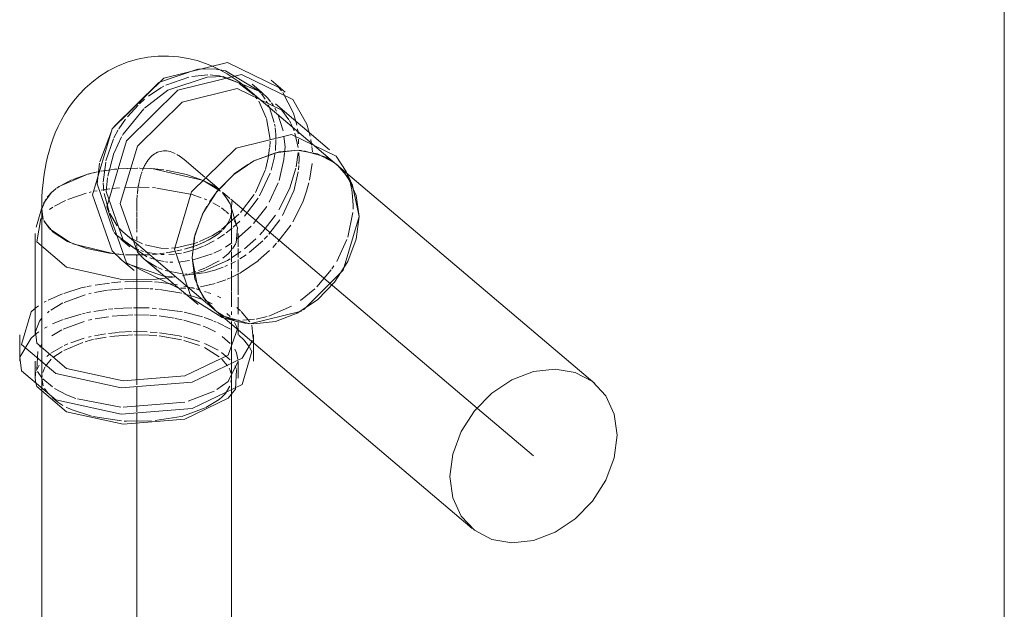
# Model space of a CAD drawing. Header units: millimetres. Extents: x -121 to 34184, y -147 to 33428.
# Tile 129 of 256: x 12624 to 12884, y 28115 to 28270. Entities that reach past the tile are written whole.
import ezdxf

# ---------------------------------------------------------------- set-up
doc = ezdxf.new("R2010")
doc.units = ezdxf.units.MM
doc.linetypes.add('ADSK_Осевая', pattern=[700, 500, -100, 0, -100])
for name, color, linetype, lineweight in [('P-PIPE-____-CNTR', 3, 'ADSK_Осевая', 20), ('P-PIPE-____-IDEN', 2, 'Continuous', 20), ('P-PIPE-____-OTLN', 3, 'Continuous', 20)]:
    doc.layers.add(name, color=color, linetype=linetype, lineweight=lineweight)

# ---------------------------------------------------------------- blocks, each defined once
blk = doc.blocks.new('ADSK_ППР_Отвод канализационный - Отвод раструбный-V6-_3D_ копия 1')
at = {"layer": 'P-PIPE-____-CNTR', "color": 10}
for p, q in [((10644.59, 28233.43), (10650.07, 28228.78)), ((10650.28, 28228.61), (10653.81, 28225.61)), ((10654.68, 28224.87), (10656.65, 28223.2)), ((10656.86, 28223.02), (10668.66, 28213.01)), ((10632.09, 28220.64), (10632.09, 28219.94))]:
    blk.add_line(p, q, dxfattribs=at)
for start_param, end_param in [(5.943418, 6.539134), (0.257351, 0.543446), (5.753736, 5.905474), (0.565687, 0.760762), (0.762612, 0.876879), (0.889209, 1.041347)]:
    blk.add_ellipse((10644.59, 28210.04), major_axis=(-6.31, 25.55), ratio=0.422254, start_param=start_param, end_param=end_param, dxfattribs=at)
at = {"layer": 'P-PIPE-____-OTLN', "color": 9}
for p, q in [((10638.1, 28253.79), (10648.22, 28257.21)), ((10655.45, 28256.84), (10664.27, 28251.57)), ((10669.53, 28252.39), (10670.25, 28251.51)), ((10670.57, 28251.09), (10673.41, 28245.61)), ((10664.95, 28250.75), (10665.9, 28249.38)), ((10667.61, 28248.33), (10668.12, 28247.56)), ((10670.35, 28246.41), (10672.15, 28243.94)), ((10622.36, 28232.85), (10625.47, 28240.93)), ((10676.9, 28242.77), (10677.76, 28239.64)), ((10626.14, 28235.21), (10628.12, 28239.41)), ((10669.58, 28235.44), (10663.23, 28233.21)), ((10674.66, 28235.88), (10669.67, 28235.46)), ((10681.68, 28234.14), (10676.11, 28235.77)), ((10624.49, 28229.06), (10626.1, 28235.1)), ((10663.2, 28233.19), (10662.17, 28232.64)), ((10684.76, 28232.14), (10681.88, 28234.04)), ((10621.76, 28230.17), (10620.21, 28229.82)), ((10620.69, 28229.93), (10621.79, 28230.18)), ((10621.69, 28227.07), (10622.27, 28232.46)), ((10661.36, 28232.18), (10657.79, 28229.65)), ((10618.79, 28229.44), (10611.46, 28226.22)), ((10612, 28226.56), (10614.93, 28228.07)), ((10615.31, 28228.23), (10618.99, 28229.5)), ((10619.16, 28229.54), (10620.21, 28229.82)), ((10620.21, 28229.82), (10619.18, 28229.55)), ((10624.12, 28225.99), (10624.42, 28228.61)), ((10657.74, 28229.61), (10653.14, 28224.93)), ((10687.4, 28229.92), (10687.7, 28229.19)), ((10608.48, 28223.51), (10609.81, 28224.94)), ((10611.06, 28225.94), (10611.69, 28226.37)), ((10625.96, 28214.47), (10621.69, 28227.07)), ((10624.06, 28225.06), (10624.12, 28225.89)), ((10628.56, 28212.19), (10624.06, 28225.06)), ((10653.11, 28224.89), (10651.25, 28222.3)), ((10690.66, 28218.45), (10688.96, 28226.59)), ((10607.13, 28220.43), (10608.14, 28223.03)), ((10607.33, 28221.33), (10607.14, 28220.5)), ((10650.54, 28221.15), (10649.46, 28219.12)), ((10607.61, 28217.43), (10609.02, 28215.34)), ((10649.44, 28219.08), (10647.26, 28212.87)), ((10609.12, 28215.23), (10614.57, 28211.58)), ((10628.51, 28214.33), (10627.43, 28215.42)), ((10626.77, 28213.57), (10626.19, 28214.2)), ((10631.18, 28210.34), (10626.78, 28213.56)), ((10634.76, 28207.86), (10628.77, 28211.95)), ((10647.24, 28212.81), (10646.66, 28207.58)), ((10615.27, 28211.28), (10625.83, 28208.67)), ((10632.7, 28209.66), (10631.57, 28210.14)), ((10628.55, 28208.42), (10626.46, 28208.6)), ((10628.75, 28206.54), (10628.19, 28206.97)), ((10631.37, 28208.31), (10629.13, 28208.39)), ((10633.02, 28208.31), (10631.52, 28208.31)), ((10635.21, 28208.39), (10633.58, 28208.32)), ((10637.42, 28205.1), (10634.45, 28206.97)), ((10646.66, 28207.58), (10648.12, 28199.98)), ((10639.23, 28202.76), (10629.43, 28206.07)), ((10638.78, 28204.5), (10637.64, 28204.99)), ((10639.68, 28202.2), (10637.23, 28201.92)), ((10645.04, 28199.56), (10643.65, 28199.57)), ((10648.16, 28199.88), (10650.32, 28196.2)), ((10605.25, 28194.19), (10606.22, 28194.9)), ((10652.75, 28193.73), (10654.62, 28192.43)), ((10653.1, 28193.45), (10655.21, 28192.1)), ((10656.06, 28191.53), (10655.03, 28191.77)), ((10656.79, 28191.41), (10656.17, 28191.51)), ((10605.41, 28188.18), (10606.53, 28190.88)), ((10658.4, 28189.47), (10658.61, 28188.86)), ((10658.84, 28189.36), (10658.84, 28190.84)), ((10658.84, 28188.59), (10658.84, 28189.26)), ((10662.39, 28189.81), (10662.72, 28186.33)), ((10605.84, 28187.72), (10606.33, 28188.07)), ((10658.97, 28187.22), (10660.32, 28185.97)), ((10662.89, 28185.92), (10662.89, 28187.27)), ((10660.35, 28185.94), (10661.57, 28184.42)), ((10661.78, 28184.08), (10662.39, 28182.87)), ((10662.89, 28185.15), (10662.89, 28185.78)), ((10605.77, 28178.14), (10606.03, 28182.93)), ((10605.7, 28177.9), (10606.4, 28179.31)), ((10605.34, 28176.08), (10605.41, 28176.8)), ((10605.5, 28174.57), (10605.34, 28175.89)), ((10607.15, 28175.99), (10606, 28177.65)), ((10609.9, 28173.56), (10607.4, 28175.71)), ((10658.4, 28178.09), (10658.09, 28173.01)), ((10627.96, 28168.24), (10616.49, 28170.41)), ((10652.49, 28172.47), (10645.67, 28169.81)), ((10644.79, 28169.56), (10628.53, 28168.2)), ((10629.34, 28164.52), (10628.76, 28164.55))]:
    blk.add_line(p, q, dxfattribs=at)
at = {"layer": 'P-PIPE-____-OTLN', "color": 22}
for p, q in [((10626.19, 28242.16), (10637.96, 28253.71)), ((10671.23, 28251.22), (10667.53, 28254.36)), ((10684.83, 28232.08), (10660.76, 28252.5)), ((10664.91, 28251.27), (10662.53, 28253.29)), ((10682.86, 28236.04), (10668.61, 28248.13)), ((10675.46, 28235.83), (10674.66, 28235.88)), ((10688.91, 28226.71), (10687.22, 28230.29)), ((10607.33, 28221.33), (10605.59, 28215.63)), ((10607.09, 28220.64), (10607.09, 28219.75)), ((10607.42, 28217.9), (10607.1, 28220.08)), ((10607.14, 28220.5), (10607.5, 28217.69)), ((10605.34, 28213.94), (10605.34, 28187.27)), ((10627.93, 28212.49), (10630.3, 28210.47)), ((10628.42, 28214.37), (10652.49, 28193.95)), ((10627.68, 28207.38), (10631.39, 28204.24)), ((10634.01, 28207.33), (10648.25, 28195.24)), ((10650.86, 28195.55), (10652.49, 28193.95)), ((10654.64, 28191.88), (10658.45, 28190.8)), ((10658.84, 28187.27), (10658.84, 28188.59)), ((10601.29, 28187.27), (10601.29, 28180.34)), ((10662.89, 28180.34), (10662.89, 28185.15)), ((10605.34, 28180.34), (10605.34, 28175.89)), ((10658.84, 28175.89), (10658.84, 28180.34))]:
    blk.add_line(p, q, dxfattribs=at)
at = {"layer": 'P-PIPE-____-OTLN', "color": 10}
for p, q in [((10639.74, 28253.04), (10645.83, 28255.17)), ((10646.64, 28255.34), (10650.81, 28255.75)), ((10651.4, 28255.74), (10652.03, 28255.7)), ((10652.03, 28255.7), (10653.86, 28255.44)), ((10653.86, 28255.44), (10658.48, 28253.81)), ((10659.11, 28253.47), (10663.03, 28250.35)), ((10664.27, 28251.57), (10664.78, 28250.96)), ((10632.83, 28248.09), (10634.18, 28249.3)), ((10663.3, 28250.02), (10663.77, 28249.43)), ((10664.22, 28248.78), (10666.22, 28244.44)), ((10666.22, 28248.85), (10666.52, 28248.29)), ((10629.68, 28244.7), (10632.49, 28247.76)), ((10666.74, 28247.87), (10667.03, 28247.26)), ((10667.07, 28247.16), (10668.33, 28243.16)), ((10668.47, 28246.99), (10668.88, 28246.21)), ((10673.41, 28245.61), (10674.25, 28242.49)), ((10627.43, 28241.55), (10629.18, 28244.08)), ((10666.27, 28244.27), (10667.21, 28238.73)), ((10669.27, 28245.37), (10670.62, 28241.03)), ((10672.3, 28243.69), (10672.61, 28243.11)), ((10626.12, 28239.15), (10627.24, 28241.23)), ((10668.4, 28242.79), (10668.52, 28242.12)), ((10668.56, 28241.81), (10668.73, 28240.04)), ((10672.71, 28242.93), (10673.15, 28242)), ((10673.31, 28241.64), (10673.56, 28241)), ((10673.77, 28240.39), (10674.64, 28236.65)), ((10674.41, 28241.56), (10674.58, 28240.19)), ((10624, 28233.08), (10625.99, 28238.88)), ((10667.23, 28238.32), (10667.11, 28236.67)), ((10668.77, 28238.7), (10668.61, 28235.86)), ((10668.74, 28239.92), (10668.77, 28239.08)), ((10670.86, 28239.63), (10671.15, 28236.69)), ((10674.68, 28238.85), (10674.71, 28237.57)), ((10677.94, 28238.68), (10678.16, 28237.27)), ((10667.09, 28236.52), (10666.71, 28233.89)), ((10671.15, 28236.69), (10671.05, 28235.35)), ((10674.62, 28235.31), (10674.08, 28231.56)), ((10678.21, 28236.85), (10678.35, 28235.45)), ((10623.23, 28227.45), (10623.93, 28232.77)), ((10666.54, 28233.06), (10665.97, 28230.83)), ((10666.71, 28233.89), (10666.54, 28233.06)), ((10668.28, 28233.78), (10667.5, 28230.67)), ((10668.47, 28234.82), (10668.28, 28233.78)), ((10670.83, 28233.42), (10669.57, 28227.95)), ((10670.96, 28234.4), (10670.85, 28233.58)), ((10671.04, 28235.2), (10670.96, 28234.4)), ((10674.79, 28235.18), (10674.85, 28233.55)), ((10674.85, 28233.55), (10674.81, 28232.2)), ((10625.29, 28230.76), (10622.67, 28230.35)), ((10622.83, 28230.38), (10625.33, 28230.77)), ((10626.27, 28230.88), (10625.29, 28230.76)), ((10626.31, 28230.89), (10626.88, 28230.94)), ((10627.13, 28230.97), (10632.22, 28231.19)), ((10632.41, 28231.19), (10627.24, 28230.98)), ((10632.81, 28231.19), (10636.04, 28231.05)), ((10635.41, 28231.09), (10632.9, 28231.19)), ((10649.34, 28228.03), (10636.06, 28231.05)), ((10636.1, 28231.05), (10639.25, 28230.72)), ((10665.91, 28230.62), (10663.35, 28224.76)), ((10674, 28231.18), (10672.43, 28226.01)), ((10674.63, 28230.23), (10673.45, 28225.13)), ((10674.79, 28231.89), (10674.69, 28230.7)), ((10678.26, 28232.4), (10677.58, 28228.01)), ((10620.21, 28229.82), (10620.69, 28229.93)), ((10654.18, 28225.11), (10649.63, 28227.9)), ((10667.22, 28229.85), (10664.42, 28223.85)), ((10687.75, 28229.06), (10688.01, 28228.35)), ((10688.18, 28227.8), (10688.75, 28225.45)), ((10619.61, 28224.78), (10620.15, 28224.9)), ((10620.95, 28225.08), (10621.68, 28225.22)), ((10622.77, 28225.42), (10623.77, 28225.58)), ((10623.43, 28225.2), (10623.24, 28227.19)), ((10623.77, 28225.58), (10625, 28225.75)), ((10625.56, 28225.82), (10627.57, 28226.01)), ((10628.89, 28226.1), (10632.21, 28226.19)), ((10632.79, 28226.19), (10635.41, 28226.09)), ((10636.27, 28226.04), (10637.04, 28225.98)), ((10637.44, 28225.94), (10646.66, 28224.21)), ((10651.87, 28226.74), (10653.74, 28225.47)), ((10669.34, 28227.27), (10667.02, 28222.22)), ((10672.38, 28225.89), (10669.53, 28220.2)), ((10673.42, 28225.02), (10670.5, 28218.7)), ((10676.91, 28225.35), (10675.95, 28222.52)), ((10677.42, 28227.29), (10676.93, 28225.44)), ((10688.76, 28225.37), (10688.86, 28224.77)), ((10610.45, 28221.14), (10613.39, 28222.7)), ((10614, 28222.96), (10618.75, 28224.56)), ((10624.85, 28219.63), (10623.52, 28224.52)), ((10646.68, 28224.21), (10649.11, 28223.39)), ((10649.88, 28223.09), (10650.55, 28222.8)), ((10654.65, 28224.68), (10656.31, 28222.59)), ((10663.03, 28224.22), (10659.4, 28219.48)), ((10664.06, 28223.26), (10660.45, 28218.5)), ((10675.91, 28222.43), (10673.24, 28217.05)), ((10688.86, 28224.74), (10689.1, 28221.46)), ((10609.18, 28220.27), (10610.05, 28220.88)), ((10652.1, 28222.07), (10653.98, 28220.98)), ((10654.41, 28220.69), (10655.49, 28219.87)), ((10655.65, 28219.74), (10656.29, 28219.16)), ((10656.86, 28221.28), (10656.85, 28221.33)), ((10656.88, 28221.23), (10656.85, 28221.33)), ((10656.88, 28218.28), (10657.09, 28219.75)), ((10658.58, 28215.63), (10656.9, 28221.17)), ((10657.07, 28220.16), (10656.91, 28221.11)), ((10657.09, 28219.75), (10657.09, 28220.64)), ((10666.33, 28221.08), (10662.82, 28216.58)), ((10689.1, 28221.46), (10689.07, 28220.37)), ((10626.93, 28216.03), (10625.01, 28219.26)), ((10659.02, 28219.07), (10654.45, 28215.02)), ((10659.21, 28217.2), (10657.47, 28215.6)), ((10657.75, 28217.4), (10658.4, 28216.14)), ((10668.63, 28218.78), (10665.3, 28214.51)), ((10669.82, 28217.61), (10666.91, 28213.77)), ((10689.02, 28219.53), (10687.68, 28212.97)), ((10653.87, 28214.13), (10654.35, 28214.54)), ((10655.06, 28215.24), (10656.36, 28217)), ((10657.26, 28215.41), (10655.62, 28214.11)), ((10658.61, 28215.53), (10658.32, 28211.55)), ((10662.21, 28215.94), (10658.38, 28212.45)), ((10658.4, 28216.14), (10658.58, 28215.63)), ((10672.65, 28216.13), (10669.26, 28211.75)), ((10630.23, 28213), (10629.67, 28213.39)), ((10633.64, 28211.21), (10630.59, 28212.76)), ((10652.47, 28213.12), (10649.67, 28211.61)), ((10652.5, 28212.07), (10649.93, 28210.74)), ((10650.88, 28212.2), (10652.27, 28213)), ((10652.27, 28213), (10652.91, 28213.42)), ((10652.91, 28213.42), (10653.77, 28214.05)), ((10655.23, 28213.83), (10653.4, 28212.6)), ((10658.84, 28213.18), (10658.84, 28213.94)), ((10658.84, 28210.49), (10658.84, 28213.18)), ((10663.44, 28212.56), (10660.47, 28209.95)), ((10665.29, 28212.05), (10661.7, 28208.95)), ((10665.23, 28214.43), (10664.5, 28213.63)), ((10666.53, 28213.35), (10665.7, 28212.46)), ((10687.47, 28212.36), (10684.75, 28206.61)), ((10633.92, 28209.23), (10633.15, 28209.49)), ((10638.43, 28210.07), (10634.31, 28210.97)), ((10640.47, 28210.03), (10638.43, 28210.07)), ((10639.9, 28208.88), (10642.26, 28209.29)), ((10642.22, 28209.29), (10640.69, 28209)), ((10642.27, 28210.18), (10641.24, 28210.08)), ((10647.34, 28211.35), (10642.42, 28210.2)), ((10642.67, 28209.38), (10643.96, 28209.68)), ((10643.96, 28209.68), (10642.79, 28209.41)), ((10646.6, 28209.48), (10644.43, 28208.92)), ((10646.78, 28210.49), (10644.67, 28209.86)), ((10644.72, 28209.87), (10646.91, 28210.53)), ((10647.68, 28209.84), (10647.09, 28209.64)), ((10647.77, 28210.84), (10647.2, 28210.63)), ((10648.23, 28211.66), (10647.34, 28211.35)), ((10649.72, 28210.65), (10647.68, 28209.84)), ((10649.11, 28211.36), (10647.77, 28210.84)), ((10647.82, 28210.85), (10648.64, 28211.17)), ((10648.64, 28211.17), (10649.81, 28211.68)), ((10654.39, 28209.78), (10652.39, 28208.8)), ((10657.11, 28211.49), (10655.47, 28210.4)), ((10658.22, 28211.32), (10657.35, 28209.91)), ((10658.84, 28207.65), (10658.84, 28210.02)), ((10667.09, 28209.48), (10664.11, 28206.83)), ((10668.94, 28211.39), (10667.92, 28210.32)), ((10625.83, 28208.67), (10627.72, 28208.48)), ((10629.38, 28208.37), (10631.45, 28208.31)), ((10631.97, 28208.3), (10632.74, 28208.31)), ((10633, 28208.31), (10634.86, 28208.37)), ((10637.78, 28208.49), (10634.5, 28209.07)), ((10636.95, 28207.09), (10635.57, 28207.54)), ((10637.73, 28208.6), (10636.29, 28208.47)), ((10636.49, 28208.48), (10637.43, 28208.57)), ((10639.31, 28206.57), (10637.21, 28207.01)), ((10638.1, 28208.64), (10639.1, 28208.76)), ((10639.36, 28208.8), (10638.38, 28208.67)), ((10639.34, 28208.41), (10638.46, 28208.44)), ((10642.09, 28208.54), (10640.56, 28208.42)), ((10643.86, 28208.81), (10642.46, 28208.59)), ((10645.98, 28206.82), (10643.1, 28206.45)), ((10651.99, 28208.63), (10646.97, 28207.02)), ((10653.77, 28206.77), (10650.19, 28204.93)), ((10659.55, 28209.25), (10657.03, 28207.53)), ((10658.84, 28203.82), (10658.84, 28207.16)), ((10660.89, 28208.37), (10659.21, 28207.28)), ((10644.04, 28203.31), (10639.62, 28204.2)), ((10640.33, 28206.46), (10639.65, 28206.53)), ((10641.65, 28206.4), (10640.8, 28206.43)), ((10650.04, 28204.86), (10648.4, 28204.23)), ((10652.68, 28204.33), (10649.94, 28203.65)), ((10654.86, 28205.1), (10652.7, 28204.33)), ((10656, 28205.59), (10655.3, 28205.28)), ((10658.08, 28206.63), (10656.9, 28206.01)), ((10683.28, 28204.37), (10679.54, 28199.96)), ((10684.04, 28205.48), (10683.46, 28204.63)), ((10641.43, 28202.68), (10639.56, 28202.74)), ((10642.12, 28202.59), (10639.94, 28202.24)), ((10644.84, 28202.95), (10644.13, 28202.86)), ((10645.42, 28203.25), (10644.77, 28203.27)), ((10646.94, 28203.33), (10645.25, 28203.01)), ((10647.08, 28203.29), (10645.82, 28203.25)), ((10647.68, 28203.99), (10646.62, 28203.66)), ((10649.24, 28203.94), (10647.62, 28203.49)), ((10649.73, 28203.61), (10647.97, 28203.36)), ((10655.55, 28201.79), (10653.17, 28200.96)), ((10656.81, 28202.31), (10655.94, 28201.94)), ((10658.92, 28203.33), (10657.01, 28202.4)), ((10658.84, 28197.78), (10658.84, 28203.55)), ((10612.87, 28198.21), (10617.46, 28199.68)), ((10617.46, 28199.68), (10618.82, 28199.96)), ((10619.03, 28200.01), (10620.11, 28200.21)), ((10620.95, 28198.41), (10624.44, 28199.01)), ((10621.2, 28200.4), (10624.91, 28200.92)), ((10624.68, 28199.04), (10627.38, 28199.33)), ((10625.5, 28200.99), (10627.92, 28201.2)), ((10627.49, 28199.34), (10628.32, 28199.4)), ((10628.86, 28199.43), (10630.99, 28199.51)), ((10628.93, 28201.26), (10631.33, 28201.35)), ((10631.24, 28199.51), (10635.41, 28199.42)), ((10631.52, 28201.35), (10636.19, 28201.25)), ((10635.65, 28199.41), (10636.33, 28199.36)), ((10636.76, 28201.21), (10637.75, 28201.13)), ((10636.96, 28199.31), (10637.83, 28199.23)), ((10637.96, 28201.11), (10642.83, 28200.44)), ((10638.11, 28199.2), (10644, 28198.24)), ((10644.55, 28200.11), (10646.21, 28199.75)), ((10646.39, 28199.7), (10647.28, 28199.49)), ((10647.02, 28199.69), (10646.4, 28199.63)), ((10647.75, 28199.36), (10648.5, 28199.16)), ((10651.19, 28200.41), (10648.89, 28199.94)), ((10652.75, 28200.83), (10651.28, 28200.44)), ((10678.98, 28199.42), (10675.2, 28196.33)), ((10608.78, 28196.43), (10612.53, 28198.08)), ((10612.97, 28195.84), (10618.54, 28197.83)), ((10619.47, 28198.07), (10620.15, 28198.23)), ((10644.54, 28198.11), (10647.06, 28197.42)), ((10647.06, 28197.42), (10649.2, 28196.69)), ((10649.93, 28198.73), (10650.47, 28198.56)), ((10650.75, 28198.47), (10651.64, 28198.16)), ((10653.38, 28197.46), (10654.24, 28197.06)), ((10658.84, 28192.76), (10658.84, 28197.24)), ((10607.71, 28195.85), (10608.28, 28196.16)), ((10609.48, 28193.82), (10612.68, 28195.7)), ((10620.85, 28193.47), (10624.27, 28193.98)), ((10624.64, 28194.02), (10625.77, 28194.14)), ((10626.21, 28194.18), (10630.84, 28194.43)), ((10631.22, 28194.43), (10635.39, 28194.36)), ((10636.19, 28194.31), (10637.19, 28194.24)), ((10638.05, 28194.17), (10642.81, 28193.56)), ((10650.88, 28195.99), (10651.95, 28195.48)), ((10658.49, 28194.44), (10659.46, 28193.63)), ((10672.83, 28194.82), (10666.93, 28192.24)), ((10606.53, 28190.88), (10607.11, 28191.66)), ((10608.57, 28193.11), (10609.07, 28193.51)), ((10609.94, 28190.14), (10612.72, 28191.3)), ((10613.09, 28191.44), (10617.46, 28192.75)), ((10617.87, 28192.84), (10618.53, 28193)), ((10618.85, 28193.07), (10620.02, 28193.31)), ((10619.38, 28191.11), (10620.25, 28191.3)), ((10621.14, 28191.47), (10624.67, 28192.04)), ((10625.66, 28192.17), (10631.1, 28192.56)), ((10631.5, 28192.57), (10635.41, 28192.49)), ((10635.65, 28192.47), (10637.27, 28192.35)), ((10638, 28192.27), (10641.97, 28191.67)), ((10642.24, 28191.62), (10644.05, 28191.24)), ((10642.94, 28193.53), (10644.17, 28193.31)), ((10644.52, 28191.13), (10648.87, 28189.86)), ((10644.6, 28193.22), (10649.4, 28192)), ((10649.86, 28191.85), (10652.14, 28191.04)), ((10655.87, 28192.88), (10656.67, 28192.1)), ((10658.28, 28191.23), (10656.79, 28191.41)), ((10658.93, 28191.19), (10658.28, 28191.23)), ((10659.64, 28193.46), (10661.92, 28190.74)), ((10663.09, 28191.38), (10660.07, 28191.16)), ((10666.41, 28192.09), (10663.53, 28191.45)), ((10607.79, 28189), (10608.48, 28189.4)), ((10609.76, 28187.06), (10612.4, 28188.57)), ((10612.76, 28188.74), (10618.28, 28190.8)), ((10652.44, 28190.92), (10653.06, 28190.66)), ((10653.39, 28190.52), (10656.76, 28188.78)), ((10657.88, 28190.52), (10658.4, 28189.47)), ((10605.31, 28187.31), (10605.84, 28187.72)), ((10614.72, 28185.2), (10618.25, 28186.37)), ((10618.53, 28185.46), (10620.21, 28185.96)), ((10619.38, 28186.67), (10620.15, 28186.85)), ((10620.21, 28185.96), (10620.72, 28186.07)), ((10620.95, 28187.03), (10623.9, 28187.55)), ((10621.11, 28186.15), (10624.02, 28186.67)), ((10624.68, 28187.66), (10627.32, 28187.94)), ((10625.06, 28186.82), (10630.96, 28187.31)), ((10627.46, 28187.95), (10630.69, 28188.12)), ((10631.24, 28188.13), (10634.81, 28188.07)), ((10635.65, 28188.03), (10637.51, 28187.88)), ((10638.02, 28187), (10643.91, 28185.93)), ((10638.11, 28187.82), (10642.79, 28187.12)), ((10642.93, 28187.09), (10643.97, 28186.86)), ((10644.54, 28186.73), (10648.63, 28185.52)), ((10654.59, 28186.88), (10656.73, 28185.01)), ((10606.63, 28184.03), (10607.15, 28184.74)), ((10609.48, 28182.44), (10612.53, 28184.25)), ((10612.87, 28183.17), (10617.88, 28185.26)), ((10612.97, 28184.46), (10614, 28184.91)), ((10644.5, 28185.79), (10648.66, 28184.46)), ((10649.91, 28183.92), (10653.79, 28181.49)), ((10608.12, 28179.05), (10609.55, 28180.84)), ((10608.4, 28181.58), (10609.02, 28182.09)), ((10610.03, 28181.28), (10612.47, 28182.94)), ((10654.42, 28182.64), (10656.73, 28180.66)), ((10654.49, 28180.89), (10656.04, 28179.12)), ((10607.38, 28177.34), (10607.95, 28178.75)), ((10657.91, 28179.09), (10658.36, 28178.21)), ((10605.41, 28176.8), (10605.57, 28177.51)), ((10607.15, 28175.85), (10607.22, 28176.61)), ((10607.5, 28173.83), (10607.15, 28175.85)), ((10657.02, 28175.66), (10656.89, 28174.8)), ((10657, 28176.67), (10657.03, 28175.93)), ((10608.8, 28171.81), (10607.85, 28173.12)), ((10656.58, 28173.79), (10655.47, 28171.87)), ((10611.34, 28169.57), (10609.82, 28170.77)), ((10612.65, 28168.72), (10611.35, 28169.56)), ((10650.16, 28168.04), (10643.96, 28165.82)), ((10653.82, 28170.24), (10650.33, 28168.12)), ((10628.08, 28164.6), (10620.56, 28165.78)), ((10643.84, 28165.79), (10636.97, 28164.71)), ((10636.02, 28164.63), (10629.43, 28164.51))]:
    blk.add_line(p, q, dxfattribs=at)
at = {"layer": 'P-PIPE-____-OTLN', "color": 22}
for points in [[(10632.28, 28259.85, 0), (10629.59, 28259.05, 0), (10627.01, 28258.01, 0), (10624.6, 28256.77, 0), (10622.37, 28255.36, 0), (10620.35, 28253.83, 0), (10618.53, 28252.21, 0), (10616.92, 28250.54, 0), (10615.5, 28248.84, 0), (10614.25, 28247.13, 0), (10613.16, 28245.44, 0), (10612.21, 28243.76, 0), (10611.38, 28242.1, 0), (10610.66, 28240.46, 0), (10610.03, 28238.85, 0), (10609.48, 28237.26, 0), (10609.01, 28235.69, 0), (10608.61, 28234.14, 0), (10608.26, 28232.61, 0), (10607.97, 28231.09, 0), (10607.72, 28229.58, 0), (10607.52, 28228.09, 0), (10607.36, 28226.6, 0), (10607.24, 28225.11, 0), (10607.16, 28223.63, 0), (10607.11, 28222.16, 0), (10607.09, 28220.69, 0), (10607.09, 28220.64, 0)], [(10620.5, 28224.17, 0), (10625.68, 28241.55, 0), (10639.23, 28254.84, 0), (10655.98, 28258.98, 0), (10669.53, 28252.39, 0)], [(10632.28, 28259.85, 0), (10635.03, 28260.4, 0), (10637.79, 28260.68, 0), (10640.51, 28260.7, 0), (10643.14, 28260.49, 0), (10645.64, 28260.08, 0), (10648, 28259.49, 0), (10650.21, 28258.76, 0), (10652.25, 28257.92, 0), (10654.15, 28256.99, 0), (10655.91, 28256, 0), (10657.53, 28254.95, 0), (10659.04, 28253.87, 0), (10660.44, 28252.76, 0), (10660.76, 28252.5, 0)], [(10624.21, 28221.03, 0), (10629.38, 28238.41, 0), (10642.93, 28251.7, 0), (10659.69, 28255.84, 0), (10673.24, 28249.24, 0), (10676.9, 28242.77, 0)], [(10627.77, 28221.91, 0), (10632.27, 28237, 0), (10644.04, 28248.55, 0), (10658.58, 28252.14, 0), (10670.35, 28246.41, 0)], [(10642.02, 28209.83, 0), (10646.51, 28224.92, 0), (10658.28, 28236.46, 0), (10672.83, 28240.06, 0), (10684.6, 28234.33, 0), (10687.22, 28230.29, 0)], [(10668.66, 28235.24, 0), (10662.97, 28233.07, 0), (10657.66, 28229.54, 0), (10653.1, 28224.88, 0), (10649.61, 28219.42, 0), (10647.41, 28213.51, 0), (10646.66, 28207.58, 0), (10647.41, 28202.01, 0), (10649.61, 28197.19, 0), (10653.1, 28193.45, 0)], [(10684.83, 28232.08, 0), (10684.22, 28232.57, 0), (10679.66, 28234.98, 0), (10674.35, 28235.89, 0), (10668.66, 28235.24, 0)], [(10628.19, 28206.97, 0), (10625.68, 28209.36, 0), (10620.5, 28224.17, 0)], [(10642.93, 28199.62, 0), (10629.38, 28206.22, 0), (10624.21, 28221.03, 0)], [(10634.01, 28207.33, 0), (10632.27, 28209.04, 0), (10627.77, 28221.91, 0)], [(10637.23, 28201.92, 0), (10628.53, 28201.8, 0), (10613.63, 28205.08, 0), (10605.77, 28211.74, 0), (10606.82, 28217.96, 0)], [(10626.46, 28208.6, 0), (10624.93, 28208.78, 0), (10618.97, 28210.01, 0), (10613.91, 28211.89, 0), (10610.09, 28214.31, 0), (10607.76, 28217.11, 0)], [(10654.64, 28191.88, 0), (10646.51, 28196.96, 0), (10642.02, 28209.83, 0)], [(10646.72, 28174.86, 0), (10627.99, 28173.3, 0), (10610.83, 28177.07, 0), (10601.79, 28184.74, 0), (10604.32, 28193.37, 0), (10605.18, 28194.12, 0)], [(10658.61, 28188.86, 0), (10656.2, 28181.97, 0), (10644.79, 28176.49, 0)], [(10644.79, 28176.49, 0), (10628.53, 28175.13, 0), (10613.63, 28178.41, 0), (10605.77, 28185.07, 0), (10605.41, 28188.18, 0)], [(10662.6, 28185.75, 0), (10659.85, 28181.17, 0), (10646.72, 28174.86, 0)], [(10646.72, 28167.93, 0), (10627.99, 28166.36, 0), (10610.83, 28170.13, 0), (10601.79, 28177.8, 0), (10601.37, 28181.38, 0)], [(10662.39, 28182.87, 0), (10659.85, 28174.23, 0), (10646.72, 28167.93, 0)], [(10644.79, 28165.11, 0), (10628.53, 28163.75, 0), (10613.63, 28167.03, 0), (10605.77, 28173.69, 0), (10605.5, 28174.57, 0)], [(10658.09, 28173.01, 0), (10656.2, 28170.59, 0), (10644.79, 28165.11, 0)]]:
    blk.add_polyline3d(points, dxfattribs=at)
at = {"layer": 'P-PIPE-____-OTLN', "color": 9}
for points in [[(10648.4, 28257.23, 0), (10652.5, 28257.3, 0), (10655.44, 28256.84, 0)], [(10634.16, 28246.97, 0), (10640.33, 28251.69, 0), (10650.67, 28255.15, 0)], [(10650.85, 28255.17, 0), (10654.88, 28255.29, 0), (10664.95, 28251.19, 0)], [(10664.98, 28251.16, 0), (10666.65, 28249.56, 0), (10667.37, 28248.67, 0)], [(10628.36, 28239.8, 0), (10628.56, 28240.14, 0), (10633.97, 28246.79, 0)], [(10668.66, 28190.79, 0), (10674.35, 28192.95, 0), (10679.66, 28196.48, 0), (10684.22, 28201.14, 0), (10687.71, 28206.61, 0), (10689.91, 28212.51, 0), (10690.66, 28218.45, 0), (10689.91, 28224.01, 0), (10687.71, 28228.83, 0), (10685.01, 28231.93, 0)], [(10688.91, 28226.71, 0), (10686.46, 28230.47, 0), (10685.21, 28231.74, 0)], [(10610.89, 28225.82, 0), (10609.55, 28224.7, 0), (10607.52, 28221.86, 0)], [(10676, 28193.87, 0), (10686.46, 28204.35, 0), (10690.66, 28218.45, 0)], [(10654.79, 28192.33, 0), (10661.86, 28190.19, 0), (10675.46, 28193.55, 0)], [(10655.41, 28192, 0), (10657.66, 28191.04, 0), (10660.95, 28190.29, 0)], [(10661.39, 28190.24, 0), (10662.97, 28190.14, 0), (10668.66, 28190.79, 0)], [(10601.37, 28181.38, 0), (10604.32, 28186.44, 0), (10605.23, 28187.24, 0)], [(10657.91, 28183.5, 0), (10658.4, 28182.54, 0), (10658.77, 28180.83, 0)], [(10658.78, 28180.38, 0), (10656.2, 28175.04, 0), (10653.22, 28172.87, 0)], [(10616.03, 28170.56, 0), (10613.63, 28171.47, 0), (10610.46, 28173.18, 0)]]:
    blk.add_polyline3d(points, dxfattribs=at)
at = {"layer": 'P-PIPE-____-OTLN', "color": 10}
for points in [[(10635.19, 28250.13, 0), (10638.43, 28252.34, 0), (10639.24, 28252.79, 0)], [(10639.84, 28230.63, 0), (10645.2, 28229.49, 0), (10649.61, 28227.91, 0)], [(10649.67, 28227.89, 0), (10650.27, 28227.61, 0), (10651.84, 28226.76, 0)], [(10656.85, 28221.33, 0), (10656.68, 28221.81, 0), (10655.11, 28224.22, 0)], [(10657.2, 28222.36, 0), (10657.19, 28222.33, 0), (10657.18, 28222.23, 0), (10657.16, 28222.07, 0), (10657.14, 28221.86, 0), (10657.12, 28221.6, 0), (10657.1, 28221.29, 0), (10657.09, 28220.94, 0), (10657.09, 28220.64, 0)], [(10657.09, 28219.75, 0), (10657.08, 28219.42, 0), (10656.73, 28217.82, 0)], [(10656.73, 28217.82, 0), (10656.04, 28216.47, 0), (10654.89, 28215.06, 0)], [(10654.14, 28214.79, 0), (10652.03, 28213.43, 0), (10648.65, 28211.82, 0)], [(10654.57, 28214.75, 0), (10653.37, 28213.74, 0), (10652.56, 28213.18, 0)], [(10656.99, 28209.47, 0), (10656.2, 28208.64, 0), (10654.82, 28207.49, 0)], [(10656.72, 28207.34, 0), (10655.98, 28206.9, 0), (10649.41, 28204, 0)], [(10664.05, 28206.78, 0), (10659.69, 28203.76, 0), (10659.14, 28203.45, 0)], [(10649.59, 28189.59, 0), (10650.55, 28189.2, 0), (10652.82, 28188.04, 0)], [(10631.5, 28187.32, 0), (10635.41, 28187.24, 0), (10637.42, 28187.06, 0)], [(10649.91, 28185.03, 0), (10650.55, 28184.75, 0), (10653.52, 28183.22, 0)], [(10656.41, 28178.53, 0), (10656.68, 28177.95, 0), (10656.92, 28177.17, 0)], [(10655.47, 28171.87, 0), (10654.63, 28170.94, 0), (10653.83, 28170.25, 0)], [(10620.17, 28165.87, 0), (10614.83, 28167.61, 0), (10613.53, 28168.23, 0)]]:
    blk.add_polyline3d(points, dxfattribs=at)

msp = doc.modelspace()

# ---------------------------------------------------------------- linework, layer by layer
at = {"layer": 'P-PIPE-____-CNTR', "color": 10}
for p, q in [((12667.61, 28233.43), (12673.09, 28228.78)), ((12673.3, 28228.61), (12676.83, 28225.61)), ((12677.7, 28224.87), (12679.67, 28223.2)), ((12679.89, 28223.02), (12691.68, 28213.01)), ((12655.11, 28220.64), (12655.11, 28219.94)), ((12655.11, 28219.75), (12655.11, 28218.25)), ((12655.11, 28219.75), (12655.11, 28218.25)), ((12655.11, 28218.05), (12655.11, 28215.21)), ((12655.11, 28218.05), (12655.11, 28215.21)), ((12655.11, 28215), (12655.11, 28214.34)), ((12655.11, 28215), (12655.11, 28214.34)), ((12655.11, 28213.16), (12655.11, 28212.19)), ((12655.11, 28213.16), (12655.11, 28212.19)), ((12655.11, 28211.28), (12655.11, 28210.53)), ((12655.11, 28211.28), (12655.11, 28210.53)), ((12655.11, 28210.24), (12655.11, 28209.55)), ((12655.11, 28210.24), (12655.11, 28209.55)), ((12655.11, 28208.34), (12655.11, 28174.08)), ((12655.11, 28208.34), (12655.11, 28204.9)), ((12655.11, 28204.9), (12655.11, 28174.08)), ((12655.11, 28173.64), (12655.11, 28167.01)), ((12655.11, 28173.64), (12655.11, 28168.5)), ((12655.11, 28168.5), (12655.11, 28167.01)), ((12655.11, 28166.7), (12655.11, 28164.05))]:
    msp.add_line(p, q, dxfattribs=at)
at = {"layer": 'P-PIPE-____-CNTR', "color": 9}
for p, q in [((12691.68, 28213.01), (12744.75, 28167.99)), ((12691.68, 28213.01), (12744.75, 28167.99)), ((12744.83, 28167.93), (12759.6, 28155.4)), ((12744.83, 28167.93), (12759.6, 28155.4)), ((12655.11, 28166.7), (12655.11, 27966.47)), ((12655.11, 28164.05), (12655.11, 27966.47))]:
    msp.add_line(p, q, dxfattribs=at)
at = {"layer": 'P-PIPE-____-CNTR', "color": 10}
for start_param, end_param in [(5.943418, 6.539134), (0.257351, 0.543446), (5.753736, 5.905474), (0.565687, 0.760762), (0.762612, 0.876879), (0.889209, 1.041347)]:
    msp.add_ellipse((12667.61, 28210.04), major_axis=(-6.31, 25.55), ratio=0.422254, start_param=start_param, end_param=end_param, dxfattribs=at)
at = {"layer": 'P-PIPE-____-IDEN'}
msp.add_line((12883.56, 27966.04), (12883.56, 28506.31), dxfattribs=at)
at = {"layer": 'P-PIPE-____-OTLN', "color": 9}
for p, q in [((12644.81, 28230.18), (12643.71, 28229.93)), ((12637.95, 28228.07), (12635.02, 28226.56)), ((12642.01, 28229.5), (12638.33, 28228.23)), ((12643.24, 28229.82), (12642.18, 28229.54)), ((12632.83, 28224.94), (12631.5, 28223.51)), ((12634.71, 28226.37), (12634.08, 28225.94)), ((12631.16, 28223.03), (12630.15, 28220.43)), ((12649.48, 28208.6), (12651.57, 28208.42)), ((12652.15, 28208.39), (12654.39, 28208.31)), ((12654.54, 28208.31), (12656.04, 28208.31)), ((12656.6, 28208.32), (12658.23, 28208.39)), ((12678.23, 28192.1), (12676.12, 28193.45))]:
    msp.add_line(p, q, dxfattribs=at)
at = {"layer": 'P-PIPE-____-OTLN', "color": 10}
for p, q in [((12648.35, 28230.77), (12645.85, 28230.38)), ((12649.9, 28230.94), (12649.33, 28230.89)), ((12655.24, 28231.19), (12650.15, 28230.97)), ((12659.06, 28231.05), (12655.83, 28231.19)), ((12662.27, 28230.72), (12659.12, 28231.05)), ((12643.71, 28229.93), (12643.24, 28229.82)), ((12676.74, 28225.48), (12674.88, 28226.75)), ((12679.33, 28222.59), (12677.68, 28224.67)), ((12680.11, 28211.36), (12680.11, 28219.75)), ((12672.69, 28211.61), (12675.49, 28213.12)), ((12663.71, 28209), (12665.24, 28209.29)), ((12665.81, 28209.41), (12666.98, 28209.68)), ((12667.69, 28209.86), (12669.8, 28210.49)), ((12670.22, 28210.63), (12670.79, 28210.84)), ((12670.79, 28210.84), (12672.13, 28211.36)), ((12680.11, 28209.46), (12680.11, 28210.9)), ((12659.31, 28208.47), (12660.75, 28208.6)), ((12661.4, 28208.67), (12662.38, 28208.8)), ((12680.11, 28206.54), (12680.11, 28209.14)), ((12680.11, 28204.61), (12680.11, 28206.21)), ((12680.11, 28198.84), (12680.11, 28204.16)), ((12680.11, 28194.63), (12680.11, 28198.73)), ((12680.11, 28192.52), (12680.11, 28193.39))]:
    msp.add_line(p, q, dxfattribs=at)
at = {"layer": 'P-PIPE-____-OTLN', "color": 22}
for p, q in [((12775.77, 28174.46), (12707.85, 28232.08)), ((12630.11, 28219.75), (12630.11, 27966.47)), ((12630.12, 28220.08), (12630.44, 28217.9)), ((12630.79, 28217.11), (12633.11, 28214.31)), ((12675.51, 28193.95), (12743.43, 28136.33)), ((12680.11, 27966.47), (12680.11, 28190.76))]:
    msp.add_line(p, q, dxfattribs=at)
for points in [[(12669.68, 28207.58, 0), (12670.43, 28213.51, 0), (12672.63, 28219.42, 0), (12676.12, 28224.88, 0), (12680.68, 28229.54, 0), (12685.99, 28233.07, 0), (12691.68, 28235.24, 0)], [(12691.68, 28235.24, 0), (12697.37, 28235.89, 0), (12702.68, 28234.98, 0), (12707.24, 28232.57, 0), (12707.85, 28232.08, 0)], [(12633.11, 28214.31, 0), (12636.93, 28211.89, 0), (12641.99, 28210.01, 0), (12647.95, 28208.78, 0), (12649.48, 28208.6, 0)], [(12676.12, 28193.45, 0), (12672.63, 28197.19, 0), (12670.43, 28202.01, 0), (12669.68, 28207.58, 0)], [(12781.6, 28160.83, 0), (12780.85, 28166.4, 0), (12778.65, 28171.22, 0), (12775.16, 28174.96, 0), (12770.6, 28177.36, 0), (12765.29, 28178.27, 0), (12759.6, 28177.62, 0)], [(12759.6, 28177.62, 0), (12753.9, 28175.46, 0), (12748.6, 28171.93, 0), (12744.04, 28167.27, 0), (12740.55, 28161.8, 0), (12738.35, 28155.9, 0), (12737.6, 28149.96, 0)], [(12759.6, 28133.17, 0), (12765.29, 28135.34, 0), (12770.6, 28138.87, 0), (12775.16, 28143.53, 0), (12778.65, 28148.99, 0), (12780.85, 28154.9, 0), (12781.6, 28160.83, 0)], [(12737.6, 28149.96, 0), (12738.35, 28144.39, 0), (12740.55, 28139.58, 0), (12744.04, 28135.84, 0), (12748.6, 28133.43, 0), (12753.9, 28132.52, 0), (12759.6, 28133.17, 0)]]:
    msp.add_polyline3d(points, dxfattribs=at)
at = {"layer": 'P-PIPE-____-OTLN', "color": 10}
for points in [[(12672.63, 28227.91, 0), (12668.22, 28229.49, 0), (12662.86, 28230.63, 0)], [(12674.85, 28226.77, 0), (12673.29, 28227.61, 0), (12672.69, 28227.89, 0)], [(12679.75, 28217.82, 0), (12680.1, 28219.42, 0), (12680.11, 28219.75, 0)], [(12677.91, 28215.06, 0), (12679.06, 28216.47, 0), (12679.75, 28217.82, 0)], [(12675.58, 28213.18, 0), (12676.39, 28213.74, 0), (12677.6, 28214.75, 0)]]:
    msp.add_polyline3d(points, dxfattribs=at)
at = {"layer": 'P-PIPE-____-OTLN', "color": 9}
for points in [[(12708.03, 28231.93, 0), (12710.73, 28228.83, 0), (12712.93, 28224.01, 0), (12713.68, 28218.45, 0)], [(12713.68, 28218.45, 0), (12712.93, 28212.51, 0), (12710.73, 28206.61, 0), (12707.24, 28201.14, 0), (12702.68, 28196.48, 0), (12697.37, 28192.95, 0), (12691.68, 28190.79, 0)], [(12683.97, 28190.29, 0), (12680.68, 28191.04, 0), (12678.43, 28192, 0)], [(12691.68, 28190.79, 0), (12685.99, 28190.14, 0), (12684.41, 28190.24, 0)]]:
    msp.add_polyline3d(points, dxfattribs=at)

# ---------------------------------------------------------------- block references
at = {"layer": 'P-PIPE-____-CNTR', "color": 10}
msp.add_blockref('ADSK_ППР_Отвод канализационный - Отвод раструбный-V6-_3D_ копия 1', (2023.02, 0), dxfattribs=at)

doc.saveas('drawing.dxf')
